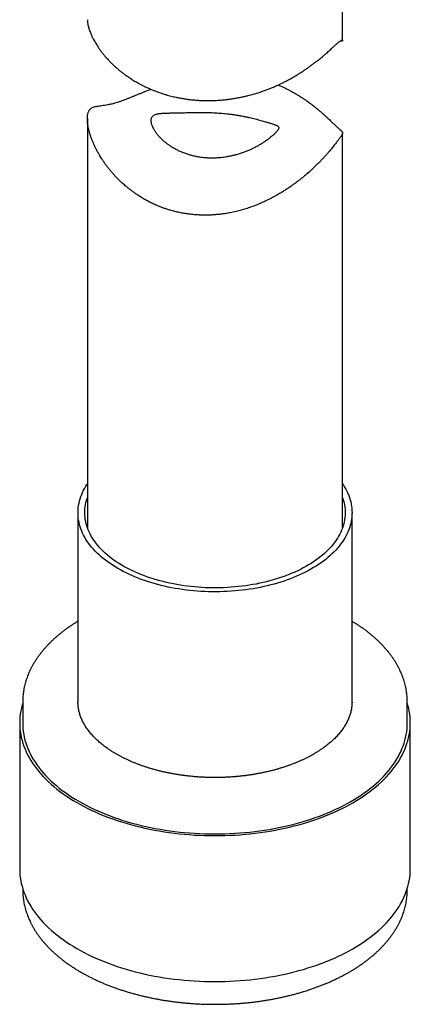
# Model space of a CAD drawing. Header units: millimetres. Extents: x 8 to 855, y 12 to 815.
# Tile 18 of 53: x 794 to 817, y 118 to 175. Entities that reach past the tile are written whole.
import ezdxf

# ---------------------------------------------------------------- set-up
doc = ezdxf.new("R2010")
doc.units = ezdxf.units.MM

msp = doc.modelspace()

# ---------------------------------------------------------------- linework, layer by layer
at = {"color": 7, "linetype": 'Continuous', "lineweight": 30}
for p, q in [((813.078, 174.22), (813.078, 186.423)), ((812.941, 174.195), (812.999, 174.188)), ((798.078, 169.611), (798.078, 145.609)), ((813.078, 145.609), (813.078, 168.786)), ((797.528, 146.479), (797.528, 135.35)), ((813.628, 135.355), (813.628, 146.479)), ((794.278, 135.355), (794.278, 134.13)), ((797.528, 135.358), (797.528, 135.355)), ((816.878, 134.13), (816.878, 135.355)), ((816.878, 135.355), (816.878, 135.352)), ((794.103, 134.13), (794.103, 125.557)), ((817.053, 125.557), (817.053, 134.13)), ((794.278, 124.404), (794.278, 124.332)), ((816.878, 124.332), (816.878, 124.404))]:
    msp.add_line(p, q, dxfattribs=at)
at = {"color": 7, "linetype": 'Continuous', "lineweight": 30, "flags": 128}
for points in [[(804.099, 141.911), (803.883, 141.936), (803.668, 141.965), (803.454, 141.997), (803.241, 142.032), (803.031, 142.071), (802.822, 142.113), (802.616, 142.158), (802.412, 142.206), (802.21, 142.258), (802.011, 142.313), (801.814, 142.371), (801.62, 142.432), (801.429, 142.497), (801.242, 142.564), (801.057, 142.634), (800.876, 142.707), (800.699, 142.783), (800.525, 142.861), (800.355, 142.943), (800.189, 143.027), (800.027, 143.114), (799.869, 143.203), (799.715, 143.294), (799.566, 143.388), (799.422, 143.485), (799.282, 143.583), (799.146, 143.684), (799.016, 143.787), (798.891, 143.892), (798.77, 143.999), (798.655, 144.108), (798.545, 144.218), (798.44, 144.331), (798.341, 144.444), (798.247, 144.56), (798.158, 144.677), (798.075, 144.795), (797.998, 144.914), (797.927, 145.035), (797.861, 145.157), (797.801, 145.279), (797.747, 145.403), (797.699, 145.527), (797.656, 145.653), (797.62, 145.778), (797.59, 145.905), (797.565, 146.031), (797.547, 146.158), (797.535, 146.286), (797.529, 146.413), (797.529, 146.541), (797.535, 146.668), (797.547, 146.795), (797.565, 146.922), (797.589, 147.049), (797.619, 147.176), (797.655, 147.301), (797.697, 147.426), (797.745, 147.551), (797.799, 147.675), (797.859, 147.797), (797.924, 147.919), (797.995, 148.04), (798.072, 148.159), (798.078, 148.167)], [(813.078, 148.167), (813.12, 148.104), (813.194, 147.984), (813.263, 147.863), (813.326, 147.74), (813.383, 147.617), (813.434, 147.493), (813.479, 147.368), (813.518, 147.243), (813.552, 147.117), (813.579, 146.99), (813.6, 146.863), (813.616, 146.736), (813.625, 146.609), (813.628, 146.481), (813.625, 146.354), (813.616, 146.226), (813.601, 146.099), (813.58, 145.972), (813.553, 145.846), (813.52, 145.72), (813.481, 145.594), (813.436, 145.469), (813.385, 145.345), (813.328, 145.222), (813.265, 145.1), (813.197, 144.979), (813.123, 144.858), (813.043, 144.74), (812.957, 144.622), (812.866, 144.506), (812.77, 144.391), (812.668, 144.278), (812.561, 144.167), (812.448, 144.057), (812.33, 143.949), (812.208, 143.843), (812.08, 143.739), (811.947, 143.637), (811.81, 143.537), (811.667, 143.44), (811.521, 143.344), (811.37, 143.251), (811.214, 143.161), (811.054, 143.073), (810.89, 142.987), (810.722, 142.905), (810.551, 142.825), (810.375, 142.747), (810.196, 142.673), (810.013, 142.601), (809.827, 142.532), (809.638, 142.466), (809.446, 142.404), (809.251, 142.344), (809.053, 142.287), (808.852, 142.234), (808.649, 142.183), (808.444, 142.136), (808.237, 142.093), (808.027, 142.052), (807.816, 142.015), (807.603, 141.981), (807.388, 141.951), (807.172, 141.924), (806.955, 141.9), (806.737, 141.88), (806.518, 141.864), (806.299, 141.851), (806.078, 141.841), (805.858, 141.835), (805.637, 141.832), (805.416, 141.833), (805.195, 141.837), (804.975, 141.845), (804.755, 141.856), (804.536, 141.871), (804.317, 141.889), (804.099, 141.911)], [(804.173, 142.138), (803.961, 142.163), (803.751, 142.191), (803.543, 142.222), (803.336, 142.257), (803.131, 142.295), (802.928, 142.336), (802.726, 142.381), (802.528, 142.429), (802.331, 142.48), (802.137, 142.535), (801.946, 142.592), (801.758, 142.653), (801.573, 142.716), (801.391, 142.783), (801.212, 142.853), (801.037, 142.925), (800.865, 143), (800.697, 143.078), (800.533, 143.159), (800.373, 143.242), (800.217, 143.328), (800.066, 143.417), (799.918, 143.508), (799.776, 143.601), (799.638, 143.696), (799.504, 143.794), (799.376, 143.894), (799.252, 143.996), (799.133, 144.1), (799.02, 144.206), (798.911, 144.313), (798.808, 144.422), (798.71, 144.533), (798.618, 144.646), (798.532, 144.76), (798.45, 144.875), (798.375, 144.991), (798.305, 145.109), (798.241, 145.228), (798.183, 145.348), (798.131, 145.469), (798.085, 145.59), (798.044, 145.712), (798.01, 145.835), (797.981, 145.958), (797.959, 146.082), (797.943, 146.206), (797.932, 146.331), (797.928, 146.455), (797.93, 146.579), (797.938, 146.704), (797.952, 146.828), (797.972, 146.952), (797.998, 147.075), (798.03, 147.198), (798.068, 147.321), (798.078, 147.349)], [(813.078, 147.349), (813.092, 147.307), (813.13, 147.185), (813.161, 147.061), (813.187, 146.938), (813.206, 146.814), (813.219, 146.69), (813.226, 146.565), (813.228, 146.441), (813.223, 146.317), (813.212, 146.192), (813.195, 146.068), (813.172, 145.945), (813.143, 145.821), (813.107, 145.699), (813.066, 145.576), (813.019, 145.455), (812.966, 145.334), (812.908, 145.215), (812.843, 145.096), (812.773, 144.978), (812.697, 144.862), (812.615, 144.747), (812.527, 144.633), (812.435, 144.521), (812.336, 144.41), (812.233, 144.301), (812.124, 144.194), (812.01, 144.088), (811.89, 143.984), (811.766, 143.883), (811.637, 143.783), (811.503, 143.686), (811.364, 143.59), (811.221, 143.497), (811.073, 143.407), (810.921, 143.319), (810.765, 143.233), (810.604, 143.15), (810.44, 143.069), (810.272, 142.992), (810.099, 142.917), (809.924, 142.845), (809.745, 142.775), (809.562, 142.709), (809.377, 142.646), (809.188, 142.586), (808.997, 142.528), (808.803, 142.474), (808.606, 142.424), (808.407, 142.376), (808.205, 142.332), (808.002, 142.29), (807.797, 142.253), (807.59, 142.218), (807.381, 142.187), (807.171, 142.16), (806.959, 142.135), (806.747, 142.115), (806.533, 142.097), (806.319, 142.084), (806.104, 142.073), (805.889, 142.066), (805.674, 142.063), (805.458, 142.063), (805.243, 142.067), (805.027, 142.074), (804.813, 142.085), (804.599, 142.099), (804.385, 142.117), (804.173, 142.138)], [(794.278, 135.283), (794.247, 135.176), (794.203, 135.005), (794.168, 134.833), (794.14, 134.66), (794.12, 134.487), (794.107, 134.314), (794.103, 134.14), (794.106, 133.967), (794.118, 133.793), (794.137, 133.62), (794.164, 133.448), (794.199, 133.275), (794.242, 133.104), (794.292, 132.933), (794.35, 132.763), (794.416, 132.593), (794.49, 132.425), (794.571, 132.258), (794.659, 132.093), (794.755, 131.928), (794.859, 131.766), (794.97, 131.604), (795.088, 131.445), (795.214, 131.287), (795.346, 131.132), (795.485, 130.978), (795.632, 130.827), (795.785, 130.678), (795.945, 130.531), (796.112, 130.386), (796.285, 130.245), (796.464, 130.106), (796.65, 129.969), (796.841, 129.836), (797.039, 129.705), (797.243, 129.578), (797.452, 129.453), (797.667, 129.332), (797.887, 129.214), (798.113, 129.1), (798.343, 128.988), (798.579, 128.881), (798.819, 128.777), (799.065, 128.677), (799.314, 128.58), (799.568, 128.487), (799.826, 128.398), (800.088, 128.313), (800.353, 128.233), (800.623, 128.156), (800.895, 128.083), (801.171, 128.014), (801.45, 127.95), (801.732, 127.889), (802.016, 127.833), (802.303, 127.782), (802.592, 127.734), (802.883, 127.691), (803.176, 127.653), (803.47, 127.619)], [(803.47, 127.619), (803.766, 127.589), (804.063, 127.564), (804.362, 127.543), (804.661, 127.527), (804.961, 127.516), (805.261, 127.509), (805.561, 127.506), (805.861, 127.508), (806.162, 127.515), (806.461, 127.526), (806.761, 127.541), (807.059, 127.561), (807.356, 127.586), (807.653, 127.615), (807.947, 127.649), (808.24, 127.687), (808.532, 127.729), (808.821, 127.776), (809.108, 127.827), (809.392, 127.883), (809.674, 127.943), (809.954, 128.007), (810.23, 128.075), (810.503, 128.147), (810.772, 128.224), (811.039, 128.304), (811.301, 128.389), (811.559, 128.477), (811.814, 128.57), (812.064, 128.666), (812.309, 128.766), (812.55, 128.869), (812.786, 128.976), (813.018, 129.087), (813.244, 129.201), (813.465, 129.319), (813.68, 129.439), (813.89, 129.563), (814.094, 129.691), (814.293, 129.821), (814.485, 129.954), (814.671, 130.09), (814.851, 130.229), (815.025, 130.37), (815.192, 130.514), (815.353, 130.661), (815.507, 130.81), (815.654, 130.961), (815.795, 131.114), (815.928, 131.27), (816.054, 131.427), (816.173, 131.586), (816.285, 131.747), (816.389, 131.91), (816.486, 132.074), (816.576, 132.24), (816.658, 132.407), (816.732, 132.575), (816.799, 132.744), (816.858, 132.914), (816.909, 133.085), (816.953, 133.256), (816.988, 133.428), (817.016, 133.601), (817.036, 133.774), (817.049, 133.947), (817.053, 134.121), (817.049, 134.294), (817.038, 134.467), (817.019, 134.641), (816.992, 134.813), (816.957, 134.985), (816.914, 135.157), (816.878, 135.283)], [(794.278, 134.13), (794.281, 133.969), (794.293, 133.799), (794.311, 133.628), (794.338, 133.458), (794.372, 133.288), (794.414, 133.119), (794.464, 132.951), (794.521, 132.784), (794.586, 132.617), (794.659, 132.451), (794.739, 132.287), (794.826, 132.124), (794.921, 131.962), (795.023, 131.802), (795.132, 131.643), (795.248, 131.486), (795.372, 131.331), (795.502, 131.177), (795.639, 131.026), (795.784, 130.877), (795.934, 130.73), (796.092, 130.586), (796.256, 130.443), (796.426, 130.304), (796.603, 130.167), (796.786, 130.033), (796.975, 129.901), (797.169, 129.773), (797.37, 129.647), (797.576, 129.525), (797.787, 129.405), (798.004, 129.289), (798.227, 129.176), (798.454, 129.067), (798.686, 128.961), (798.923, 128.859), (799.164, 128.76), (799.41, 128.665), (799.66, 128.573), (799.914, 128.486), (800.171, 128.402), (800.433, 128.322), (800.698, 128.247), (800.967, 128.175), (801.238, 128.107), (801.513, 128.044), (801.79, 127.984), (802.07, 127.929), (802.353, 127.878), (802.637, 127.832), (802.924, 127.79), (803.212, 127.752), (803.502, 127.718)], [(803.502, 127.718), (803.794, 127.689), (804.087, 127.664), (804.38, 127.644), (804.675, 127.628), (804.97, 127.617), (805.266, 127.61), (805.561, 127.607), (805.857, 127.609), (806.153, 127.616), (806.448, 127.626), (806.743, 127.642), (807.036, 127.662), (807.329, 127.686), (807.621, 127.715), (807.911, 127.748), (808.2, 127.785), (808.487, 127.827), (808.771, 127.873), (809.054, 127.923), (809.334, 127.978), (809.612, 128.037), (809.887, 128.1), (810.159, 128.167), (810.428, 128.238), (810.693, 128.314), (810.955, 128.393), (811.214, 128.476), (811.468, 128.563), (811.718, 128.654), (811.965, 128.749), (812.206, 128.847), (812.444, 128.949), (812.676, 129.055), (812.904, 129.164), (813.127, 129.276), (813.344, 129.392), (813.556, 129.511), (813.763, 129.633), (813.964, 129.758), (814.16, 129.887), (814.349, 130.018), (814.533, 130.152), (814.71, 130.288), (814.881, 130.428), (815.046, 130.57), (815.204, 130.714), (815.356, 130.86), (815.501, 131.009), (815.639, 131.16), (815.77, 131.313), (815.894, 131.468), (816.011, 131.625), (816.121, 131.784), (816.224, 131.944), (816.32, 132.106), (816.408, 132.269), (816.489, 132.433), (816.562, 132.598), (816.628, 132.765), (816.686, 132.932), (816.736, 133.101), (816.779, 133.27), (816.814, 133.439), (816.842, 133.609), (816.862, 133.779), (816.874, 133.95), (816.878, 134.121), (816.878, 134.13)], [(794.103, 125.557), (794.106, 125.393), (794.118, 125.22), (794.137, 125.047), (794.164, 124.874), (794.199, 124.702), (794.242, 124.53), (794.292, 124.359), (794.35, 124.189), (794.416, 124.02), (794.49, 123.852), (794.571, 123.685), (794.659, 123.519), (794.755, 123.355), (794.859, 123.192), (794.97, 123.031), (795.088, 122.871), (795.214, 122.714), (795.346, 122.558), (795.485, 122.404), (795.632, 122.253), (795.785, 122.104), (795.945, 121.957), (796.112, 121.813), (796.285, 121.671), (796.464, 121.532), (796.65, 121.395), (796.841, 121.262), (797.039, 121.131), (797.243, 121.004), (797.452, 120.88), (797.667, 120.758), (797.887, 120.64), (798.113, 120.526), (798.343, 120.415), (798.579, 120.307), (798.819, 120.203), (799.065, 120.103), (799.314, 120.006), (799.568, 119.914), (799.826, 119.825), (800.088, 119.74), (800.353, 119.659), (800.623, 119.582), (800.895, 119.509), (801.171, 119.44), (801.45, 119.376), (801.732, 119.316), (802.016, 119.26), (802.303, 119.208), (802.592, 119.161), (802.883, 119.118), (803.176, 119.079), (803.47, 119.045)], [(803.47, 119.045), (803.766, 119.015), (804.063, 118.99), (804.362, 118.97), (804.661, 118.954), (804.961, 118.942), (805.261, 118.935), (805.561, 118.932), (805.861, 118.934), (806.162, 118.941), (806.461, 118.952), (806.761, 118.968), (807.059, 118.988), (807.356, 119.012), (807.653, 119.042), (807.947, 119.075), (808.24, 119.113), (808.532, 119.156), (808.821, 119.202), (809.108, 119.254), (809.392, 119.309), (809.674, 119.369), (809.954, 119.433), (810.23, 119.501), (810.503, 119.574), (810.772, 119.65), (811.039, 119.731), (811.301, 119.815), (811.559, 119.904), (811.814, 119.996), (812.064, 120.092), (812.309, 120.192), (812.55, 120.295), (812.786, 120.403), (813.018, 120.513), (813.244, 120.627), (813.465, 120.745), (813.68, 120.866), (813.89, 120.99), (814.094, 121.117), (814.293, 121.247), (814.485, 121.38), (814.671, 121.516), (814.851, 121.655), (815.025, 121.797), (815.192, 121.941), (815.353, 122.087), (815.507, 122.236), (815.654, 122.387), (815.795, 122.541), (815.928, 122.696), (816.054, 122.854), (816.173, 123.013), (816.285, 123.174), (816.389, 123.336), (816.486, 123.5), (816.576, 123.666), (816.658, 123.833), (816.732, 124.001), (816.799, 124.17), (816.858, 124.34), (816.909, 124.511), (816.953, 124.682), (816.988, 124.855), (817.016, 125.027), (817.036, 125.2), (817.049, 125.374), (817.053, 125.547), (817.053, 125.557)]]:
    msp.add_lwpolyline(points, dxfattribs=at)
at = {"color": 7, "linetype": 'Continuous', "lineweight": 30}
for points, knots in [([(798.078, 175.443), (798.078, 175.441), (798.077, 175.414), (798.081, 175.355), (798.09, 175.267), (798.105, 175.174), (798.127, 175.074), (798.155, 174.969), (798.189, 174.859), (798.23, 174.744), (798.277, 174.625), (798.336, 174.491), (798.402, 174.354), (798.476, 174.216), (798.548, 174.089), (798.626, 173.962), (798.709, 173.832), (798.799, 173.702), (798.895, 173.571), (798.997, 173.44), (799.117, 173.295), (799.255, 173.137), (799.402, 172.981), (799.542, 172.842), (799.673, 172.718), (799.809, 172.596), (799.951, 172.476), (800.098, 172.358), (800.25, 172.242), (800.407, 172.129), (800.588, 172.006), (800.797, 171.873), (801.018, 171.744), (801.23, 171.629), (801.425, 171.53), (801.626, 171.436), (801.832, 171.346), (802.042, 171.261), (802.258, 171.181), (802.477, 171.107), (802.726, 171.03), (802.999, 170.956), (803.271, 170.892), (803.516, 170.843), (803.739, 170.804), (803.965, 170.77), (804.193, 170.743), (804.424, 170.72), (804.657, 170.704), (804.891, 170.694), (805.154, 170.689), (805.437, 170.693), (805.718, 170.705), (805.967, 170.723), (806.192, 170.745), (806.417, 170.772), (806.642, 170.805), (806.866, 170.843), (807.091, 170.886), (807.314, 170.934), (807.561, 170.994), (807.829, 171.067), (808.094, 171.147), (808.331, 171.225), (808.543, 171.301), (808.752, 171.38), (808.959, 171.464), (809.163, 171.552), (809.365, 171.644), (809.564, 171.74), (809.782, 171.85), (810.016, 171.976), (810.245, 172.107), (810.447, 172.228), (810.625, 172.34), (810.799, 172.454), (810.969, 172.569), (811.134, 172.685), (811.294, 172.803), (811.449, 172.92), (811.615, 173.05), (811.768, 173.173), (811.907, 173.289), (812.021, 173.386), (812.129, 173.48), (812.232, 173.571), (812.33, 173.659), (812.422, 173.743), (812.508, 173.821), (812.587, 173.894), (812.659, 173.96), (812.724, 174.019), (812.784, 174.072), (812.838, 174.117), (812.886, 174.156), (812.928, 174.187), (812.964, 174.21), (813.003, 174.23), (813.034, 174.239), (813.058, 174.239), (813.072, 174.234), (813.078, 174.225), (813.078, 174.214), (813.071, 174.203), (813.056, 174.193), (813.034, 174.188), (813.014, 174.186), (813, 174.188), (812.999, 174.189)], [0, 0, 0, 0, 0.000701, 0.009407, 0.017825, 0.026242, 0.034718, 0.043194, 0.05178, 0.060366, 0.069001, 0.077636, 0.088799, 0.097248, 0.105697, 0.114181, 0.122665, 0.131249, 0.139834, 0.148449, 0.157065, 0.168647, 0.180018, 0.188608, 0.197198, 0.205817, 0.214435, 0.22314, 0.231846, 0.24058, 0.249315, 0.261047, 0.273447, 0.282832, 0.292217, 0.301641, 0.311065, 0.32061, 0.330156, 0.339745, 0.349333, 0.362239, 0.374242, 0.383327, 0.392412, 0.401535, 0.410657, 0.419896, 0.429135, 0.438414, 0.447693, 0.460179, 0.471914, 0.480789, 0.489665, 0.498575, 0.507485, 0.516499, 0.525513, 0.534562, 0.543611, 0.555777, 0.567763, 0.576826, 0.585889, 0.594986, 0.604082, 0.613281, 0.622481, 0.631715, 0.640948, 0.653362, 0.665756, 0.675141, 0.684527, 0.693953, 0.703379, 0.71294, 0.722501, 0.732113, 0.741725, 0.754685, 0.763184, 0.771683, 0.780232, 0.788781, 0.797443, 0.806106, 0.814834, 0.823563, 0.832073, 0.840583, 0.849163, 0.857744, 0.86647, 0.875196, 0.883992, 0.89279, 0.907743, 0.919048, 0.930355, 0.9417, 0.953045, 0.964477, 0.975909, 0.987376, 0.998843, 1, 1, 1, 1]), ([(809.291, 171.611), (809.372, 171.576), (809.52, 171.512), (809.727, 171.413), (809.916, 171.318), (810.101, 171.218), (810.282, 171.115), (810.46, 171.009), (810.635, 170.899), (810.804, 170.787), (810.988, 170.661), (811.167, 170.531), (811.339, 170.4), (811.49, 170.281), (811.635, 170.162), (811.774, 170.044), (811.908, 169.927), (812.036, 169.812), (812.157, 169.701), (812.265, 169.6), (812.36, 169.509), (812.444, 169.429), (812.522, 169.353), (812.596, 169.283), (812.664, 169.218), (812.727, 169.159), (812.784, 169.107), (812.844, 169.053), (812.898, 169.005), (812.945, 168.963), (812.981, 168.93), (813.011, 168.901), (813.036, 168.875), (813.055, 168.852), (813.073, 168.822), (813.081, 168.79), (813.074, 168.755), (813.063, 168.726), (813.048, 168.698), (813.029, 168.665), (813.004, 168.627), (812.973, 168.582), (812.936, 168.531), (812.893, 168.47), (812.843, 168.403), (812.788, 168.328), (812.727, 168.247), (812.659, 168.159), (812.585, 168.064), (812.504, 167.962), (812.416, 167.854), (812.321, 167.742), (812.216, 167.62), (812.101, 167.489), (811.974, 167.349), (811.839, 167.206), (811.697, 167.059), (811.549, 166.91), (811.392, 166.76), (811.23, 166.608), (811.047, 166.444), (810.859, 166.283), (810.668, 166.126), (810.491, 165.986), (810.309, 165.848), (810.121, 165.711), (809.928, 165.577), (809.729, 165.446), (809.526, 165.317), (809.295, 165.179), (809.037, 165.034), (808.751, 164.885), (808.461, 164.745), (808.163, 164.615), (807.858, 164.494), (807.544, 164.383), (807.224, 164.282), (806.898, 164.194), (806.576, 164.121), (806.286, 164.067), (806.027, 164.028), (805.793, 164), (805.557, 163.979), (805.32, 163.965), (805.081, 163.958), (804.842, 163.959), (804.602, 163.968), (804.335, 163.986), (804.056, 164.016), (803.767, 164.06), (803.494, 164.111), (803.224, 164.173), (802.978, 164.24), (802.757, 164.308), (802.559, 164.376), (802.364, 164.449), (802.149, 164.536), (801.919, 164.64), (801.676, 164.76), (801.44, 164.888), (801.211, 165.024), (801.006, 165.156), (800.824, 165.282), (800.663, 165.4), (800.506, 165.522), (800.336, 165.662), (800.15, 165.824), (799.968, 165.996), (799.805, 166.159), (799.664, 166.31), (799.527, 166.464), (799.396, 166.621), (799.27, 166.78), (799.148, 166.942), (799.033, 167.106), (798.911, 167.29), (798.794, 167.481), (798.681, 167.678), (798.584, 167.861), (798.495, 168.045), (798.413, 168.228), (798.34, 168.409), (798.275, 168.589), (798.218, 168.765), (798.175, 168.922), (798.143, 169.06), (798.119, 169.181), (798.1, 169.298), (798.087, 169.411), (798.079, 169.519), (798.077, 169.622), (798.08, 169.72), (798.089, 169.81), (798.103, 169.892), (798.122, 169.967), (798.146, 170.035), (798.175, 170.095), (798.208, 170.148), (798.246, 170.193), (798.289, 170.231), (798.347, 170.271), (798.427, 170.309), (798.532, 170.34), (798.651, 170.363), (798.783, 170.382), (798.929, 170.401), (799.091, 170.423), (799.24, 170.447), (799.368, 170.472), (799.473, 170.495), (799.588, 170.522), (799.713, 170.556), (799.844, 170.595), (799.982, 170.64), (800.128, 170.691), (800.28, 170.748), (800.438, 170.809), (800.6, 170.874), (800.765, 170.941), (800.933, 171.009), (801.104, 171.08), (801.281, 171.152), (801.462, 171.226), (801.636, 171.295), (801.75, 171.34), (801.802, 171.36)], [0, 0, 0, 0, 0.0069812, 0.0126393, 0.0182973, 0.0239764, 0.0296554, 0.0353991, 0.0411427, 0.0469088, 0.0526748, 0.0604278, 0.0663265, 0.0722251, 0.0781543, 0.0840835, 0.0900847, 0.0960858, 0.1021321, 0.1081783, 0.1131848, 0.1181912, 0.1232342, 0.128277, 0.1334009, 0.1385248, 0.1436897, 0.1488547, 0.1564098, 0.1621286, 0.1678476, 0.1735904, 0.1793333, 0.1851306, 0.1909279, 0.2025486, 0.2103431, 0.2156224, 0.2209014, 0.2261998, 0.2314979, 0.2368546, 0.242211, 0.247614, 0.253017, 0.2583118, 0.2636066, 0.2689504, 0.2742943, 0.2797345, 0.2851748, 0.2906602, 0.2961456, 0.3022983, 0.3084511, 0.3146523, 0.3208536, 0.3271409, 0.3334284, 0.3397527, 0.3460771, 0.3540399, 0.3600655, 0.3660911, 0.3721409, 0.3781908, 0.3843128, 0.3904349, 0.3965806, 0.4027263, 0.4109909, 0.4190098, 0.4270566, 0.4351177, 0.4432869, 0.4514719, 0.4597705, 0.468087, 0.4764398, 0.4840938, 0.4898948, 0.4956957, 0.5015244, 0.507353, 0.5132695, 0.519186, 0.5251334, 0.5310808, 0.5390988, 0.5460311, 0.5529633, 0.5599453, 0.5669274, 0.572234, 0.5775407, 0.5828685, 0.5881963, 0.5953618, 0.6023102, 0.6092587, 0.61625, 0.6232413, 0.6285428, 0.6338444, 0.6391631, 0.6444818, 0.6516238, 0.6592257, 0.6649702, 0.6707148, 0.6764789, 0.6822431, 0.6880676, 0.6938921, 0.6997374, 0.7055826, 0.7134367, 0.7198964, 0.7263559, 0.7328501, 0.7393441, 0.7459186, 0.7524929, 0.7591171, 0.7657409, 0.7706807, 0.7756203, 0.780589, 0.7855577, 0.7905929, 0.795628, 0.8007018, 0.8057755, 0.8107203, 0.8156652, 0.8206504, 0.8256357, 0.8307011, 0.8357667, 0.8408664, 0.8459664, 0.8551001, 0.8642723, 0.8734604, 0.8827406, 0.8920345, 0.901429, 0.9108465, 0.9155802, 0.9203189, 0.9256272, 0.9309352, 0.9362858, 0.9416363, 0.9470829, 0.9525297, 0.9580247, 0.9635199, 0.9688198, 0.9741198, 0.9794523, 0.9847848, 0.990175, 0.9955652, 1, 1, 1, 1]), ([(806.267, 169.918), (806.203, 169.925), (806.074, 169.938), (805.88, 169.954), (805.684, 169.967), (805.486, 169.978), (805.287, 169.985), (805.091, 169.99), (804.898, 169.992), (804.709, 169.993), (804.522, 169.992), (804.337, 169.99), (804.155, 169.988), (803.952, 169.984), (803.732, 169.979), (803.498, 169.974), (803.277, 169.97), (803.095, 169.966), (802.947, 169.963), (802.829, 169.96), (802.716, 169.956), (802.61, 169.952), (802.509, 169.946), (802.414, 169.939), (802.325, 169.93), (802.248, 169.919), (802.17, 169.903), (802.093, 169.882), (802.017, 169.851), (801.953, 169.811), (801.906, 169.766), (801.868, 169.71), (801.84, 169.642), (801.826, 169.55), (801.829, 169.444), (801.852, 169.326), (801.894, 169.199), (801.955, 169.064), (802.035, 168.923), (802.135, 168.776), (802.254, 168.626), (802.393, 168.476), (802.55, 168.326), (802.709, 168.195), (802.862, 168.081), (803.006, 167.984), (803.164, 167.888), (803.338, 167.793), (803.508, 167.711), (803.662, 167.645), (803.821, 167.583), (804.009, 167.519), (804.228, 167.457), (804.453, 167.404), (804.66, 167.367), (804.841, 167.343), (805.02, 167.325), (805.224, 167.312), (805.456, 167.309), (805.689, 167.317), (805.898, 167.333), (806.079, 167.354), (806.257, 167.38), (806.456, 167.417), (806.679, 167.467), (806.899, 167.527), (807.092, 167.587), (807.256, 167.645), (807.418, 167.706), (807.597, 167.781), (807.793, 167.871), (807.981, 167.966), (808.141, 168.054), (808.285, 168.139), (808.413, 168.219), (808.543, 168.305), (808.67, 168.395), (808.791, 168.488), (808.893, 168.571), (808.977, 168.644), (809.047, 168.708), (809.111, 168.771), (809.167, 168.83), (809.215, 168.885), (809.255, 168.935), (809.285, 168.978), (809.31, 169.022), (809.326, 169.065), (809.33, 169.106), (809.318, 169.142), (809.295, 169.171), (809.265, 169.195), (809.232, 169.215), (809.193, 169.235), (809.147, 169.255), (809.094, 169.276), (809.034, 169.298), (808.966, 169.32), (808.89, 169.345), (808.804, 169.371), (808.709, 169.4), (808.602, 169.431), (808.482, 169.466), (808.346, 169.505), (808.21, 169.542), (808.073, 169.578), (807.936, 169.614), (807.781, 169.652), (807.611, 169.692), (807.426, 169.733), (807.247, 169.77), (807.067, 169.803), (806.888, 169.835), (806.685, 169.866), (806.478, 169.894), (806.337, 169.91), (806.267, 169.918)], [0, 0, 0, 0, 0.007993, 0.015992, 0.023985, 0.032148, 0.040318, 0.048481, 0.056477, 0.06448, 0.072476, 0.080652, 0.088835, 0.097011, 0.108814, 0.120617, 0.132643, 0.144671, 0.152369, 0.160104, 0.16784, 0.175687, 0.183534, 0.19149, 0.199447, 0.207436, 0.214048, 0.224048, 0.234048, 0.24419, 0.254331, 0.261166, 0.272119, 0.283071, 0.294262, 0.305453, 0.316403, 0.327353, 0.338525, 0.349698, 0.361065, 0.372433, 0.384005, 0.395577, 0.403898, 0.412224, 0.420544, 0.430072, 0.4396, 0.446018, 0.452404, 0.46209, 0.471775, 0.481624, 0.491473, 0.498116, 0.504361, 0.513829, 0.523296, 0.532919, 0.542541, 0.549027, 0.55526, 0.564704, 0.574148, 0.583737, 0.593327, 0.599787, 0.606166, 0.615839, 0.625511, 0.635347, 0.645183, 0.651818, 0.660176, 0.668542, 0.676899, 0.686522, 0.696145, 0.70265, 0.710185, 0.717726, 0.725262, 0.73297, 0.740685, 0.748394, 0.755502, 0.766286, 0.77707, 0.78802, 0.79897, 0.806339, 0.813691, 0.821068, 0.828446, 0.835917, 0.843389, 0.850963, 0.858537, 0.866149, 0.874278, 0.882413, 0.890541, 0.899855, 0.909169, 0.915447, 0.923585, 0.93173, 0.939868, 0.94921, 0.958553, 0.964854, 0.973592, 0.982331, 0.991165, 1, 1, 1, 1]), ([(797.528, 140.1), (797.515, 140.093), (797.443, 140.05), (797.315, 139.97), (797.146, 139.86), (796.981, 139.748), (796.82, 139.633), (796.663, 139.516), (796.511, 139.397), (796.363, 139.276), (796.219, 139.153), (796.08, 139.028), (795.946, 138.901), (795.817, 138.772), (795.692, 138.642), (795.573, 138.509), (795.458, 138.375), (795.348, 138.239), (795.244, 138.102), (795.144, 137.964), (795.05, 137.824), (794.961, 137.683), (794.877, 137.541), (794.799, 137.397), (794.726, 137.253), (794.659, 137.108), (794.597, 136.962), (794.54, 136.815), (794.489, 136.668), (794.444, 136.52), (794.404, 136.371), (794.369, 136.222), (794.34, 136.073), (794.317, 135.924), (794.298, 135.774), (794.286, 135.624), (794.279, 135.485), (794.279, 135.396), (794.278, 135.357)], [0, 0, 0, 0, 0.00641, 0.035469, 0.06453, 0.093591, 0.12265, 0.151704, 0.180753, 0.209792, 0.238819, 0.267831, 0.296824, 0.325794, 0.354738, 0.38365, 0.412528, 0.441364, 0.470157, 0.4989, 0.52759, 0.556222, 0.584792, 0.613299, 0.641738, 0.670109, 0.69841, 0.726642, 0.754805, 0.782902, 0.810935, 0.83891, 0.86683, 0.894703, 0.922536, 0.950335, 0.978109, 1, 1, 1, 1]), ([(816.877, 135.351), (816.878, 135.367), (816.878, 135.433), (816.874, 135.549), (816.864, 135.699), (816.849, 135.848), (816.828, 135.997), (816.802, 136.146), (816.771, 136.295), (816.734, 136.443), (816.691, 136.59), (816.643, 136.737), (816.59, 136.883), (816.531, 137.029), (816.467, 137.174), (816.398, 137.318), (816.323, 137.461), (816.243, 137.603), (816.157, 137.744), (816.066, 137.884), (815.97, 138.022), (815.869, 138.16), (815.763, 138.296), (815.652, 138.43), (815.536, 138.563), (815.414, 138.694), (815.288, 138.824), (815.157, 138.951), (815.021, 139.077), (814.881, 139.201), (814.736, 139.324), (814.587, 139.444), (814.433, 139.561), (814.275, 139.677), (814.113, 139.791), (813.946, 139.902), (813.785, 140.005), (813.677, 140.071), (813.628, 140.1)], [0, 0, 0, 0, 0.00897, 0.036694, 0.064417, 0.09215, 0.1199, 0.147677, 0.175488, 0.20334, 0.231241, 0.259197, 0.287211, 0.315287, 0.343429, 0.371639, 0.399916, 0.428261, 0.456673, 0.48515, 0.513688, 0.542286, 0.570939, 0.599644, 0.628395, 0.657189, 0.686021, 0.714888, 0.743783, 0.772705, 0.801648, 0.830609, 0.859585, 0.888572, 0.917568, 0.94657, 0.975576, 1, 1, 1, 1]), ([(804.061, 131.001), (804.025, 131.005), (803.921, 131.016), (803.748, 131.037), (803.544, 131.066), (803.342, 131.097), (803.141, 131.131), (802.942, 131.168), (802.745, 131.208), (802.549, 131.251), (802.356, 131.297), (802.165, 131.345), (801.977, 131.397), (801.791, 131.45), (801.607, 131.507), (801.427, 131.566), (801.249, 131.628), (801.074, 131.692), (800.903, 131.758), (800.735, 131.827), (800.57, 131.899), (800.408, 131.972), (800.25, 132.048), (800.096, 132.126), (799.946, 132.206), (799.799, 132.288), (799.657, 132.371), (799.519, 132.457), (799.384, 132.545), (799.254, 132.634), (799.129, 132.725), (799.007, 132.817), (798.89, 132.911), (798.778, 133.006), (798.67, 133.103), (798.567, 133.2), (798.469, 133.299), (798.375, 133.4), (798.286, 133.501), (798.201, 133.603), (798.122, 133.706), (798.047, 133.81), (797.978, 133.915), (797.913, 134.021), (797.853, 134.127), (797.798, 134.234), (797.748, 134.342), (797.702, 134.451), (797.662, 134.56), (797.627, 134.67), (797.598, 134.781), (797.573, 134.892), (797.553, 135.004), (797.539, 135.116), (797.531, 135.229), (797.527, 135.309), (797.528, 135.353), (797.528, 135.358)], [0, 0, 0, 0, 0.0096933, 0.028209, 0.0467214, 0.0652298, 0.0837338, 0.1022329, 0.1207267, 0.1392148, 0.1576969, 0.1761726, 0.1946415, 0.2131033, 0.2315577, 0.2500043, 0.2684431, 0.2868736, 0.3052958, 0.3237097, 0.3421151, 0.3605121, 0.3789009, 0.3972817, 0.415655, 0.4340213, 0.4523814, 0.4707361, 0.4890867, 0.5074346, 0.5257814, 0.5441287, 0.5624786, 0.5808339, 0.5991978, 0.6175739, 0.6359665, 0.6543804, 0.672821, 0.6912943, 0.7098072, 0.7283668, 0.7469813, 0.7656591, 0.7844089, 0.8032398, 0.8221606, 0.8411793, 0.8603032, 0.8795372, 0.898884, 0.9183427, 0.937908, 0.9575698, 0.9773129, 0.9971168, 1, 1, 1, 1]), ([(813.627, 135.354), (813.628, 135.346), (813.628, 135.299), (813.624, 135.214), (813.615, 135.101), (813.6, 134.988), (813.58, 134.875), (813.554, 134.763), (813.523, 134.651), (813.486, 134.54), (813.445, 134.429), (813.398, 134.32), (813.347, 134.211), (813.29, 134.102), (813.228, 133.995), (813.161, 133.889), (813.09, 133.783), (813.013, 133.679), (812.932, 133.575), (812.846, 133.472), (812.755, 133.371), (812.659, 133.271), (812.559, 133.172), (812.454, 133.074), (812.345, 132.978), (812.231, 132.882), (812.113, 132.789), (811.99, 132.697), (811.863, 132.606), (811.731, 132.518), (811.595, 132.431), (811.456, 132.345), (811.312, 132.262), (811.164, 132.181), (811.013, 132.102), (810.857, 132.024), (810.698, 131.949), (810.536, 131.876), (810.37, 131.806), (810.201, 131.738), (810.028, 131.672), (809.852, 131.608), (809.674, 131.548), (809.493, 131.489), (809.308, 131.434), (809.122, 131.381), (808.932, 131.33), (808.741, 131.283), (808.547, 131.238), (808.351, 131.196), (808.153, 131.157), (807.954, 131.121), (807.752, 131.087), (807.55, 131.057), (807.345, 131.029), (807.14, 131.005), (806.934, 130.984), (806.726, 130.965), (806.518, 130.95), (806.309, 130.938), (806.099, 130.928), (805.89, 130.922), (805.68, 130.919), (805.469, 130.919), (805.259, 130.922), (805.05, 130.929), (804.84, 130.938), (804.631, 130.95), (804.423, 130.966), (804.233, 130.983), (804.113, 130.995), (804.061, 131.001)], [0, 0, 0, 0, 0.0036982, 0.019344, 0.0349836, 0.0505937, 0.0661551, 0.0816519, 0.0970719, 0.1124076, 0.1276551, 0.142814, 0.1578868, 0.1728778, 0.1877929, 0.2026387, 0.2174222, 0.2321506, 0.2468308, 0.2614695, 0.2760727, 0.2906462, 0.3051951, 0.319724, 0.334237, 0.3487378, 0.3632295, 0.3777149, 0.3921963, 0.4066758, 0.421155, 0.4356349, 0.4501168, 0.4646019, 0.4790909, 0.4935845, 0.5080833, 0.5225876, 0.5370978, 0.551614, 0.5661363, 0.5806647, 0.5951993, 0.6097399, 0.6242864, 0.6388386, 0.6533963, 0.6679593, 0.6825274, 0.6971002, 0.7116776, 0.7262592, 0.7408446, 0.7554337, 0.7700261, 0.7846215, 0.7992195, 0.8138198, 0.8284222, 0.8430262, 0.8576315, 0.8722378, 0.8868448, 0.9014522, 0.9160595, 0.9306664, 0.9452726, 0.9598776, 0.9744812, 0.989083, 1, 1, 1, 1]), ([(794.278, 124.331), (794.278, 124.317), (794.278, 124.252), (794.282, 124.138), (794.291, 123.988), (794.307, 123.839), (794.327, 123.69), (794.354, 123.541), (794.385, 123.393), (794.422, 123.245), (794.465, 123.097), (794.513, 122.95), (794.566, 122.804), (794.625, 122.658), (794.689, 122.513), (794.758, 122.369), (794.833, 122.226), (794.913, 122.084), (794.999, 121.943), (795.089, 121.803), (795.185, 121.665), (795.286, 121.528), (795.393, 121.392), (795.504, 121.257), (795.62, 121.124), (795.742, 120.993), (795.868, 120.864), (795.999, 120.736), (796.134, 120.61), (796.275, 120.486), (796.42, 120.364), (796.569, 120.244), (796.723, 120.126), (796.881, 120.01), (797.043, 119.896), (797.21, 119.785), (797.38, 119.676), (797.555, 119.57), (797.733, 119.465), (797.915, 119.364), (798.101, 119.264), (798.291, 119.168), (798.484, 119.074), (798.68, 118.982), (798.879, 118.893), (799.082, 118.807), (799.288, 118.724), (799.497, 118.643), (799.709, 118.565), (799.923, 118.49), (800.14, 118.418), (800.36, 118.349), (800.582, 118.282), (800.807, 118.219), (801.034, 118.158), (801.263, 118.101), (801.494, 118.046), (801.727, 117.995), (801.962, 117.946), (802.198, 117.901), (802.436, 117.859), (802.676, 117.82), (802.917, 117.784), (803.159, 117.751), (803.402, 117.721), (803.647, 117.695), (803.892, 117.671), (804.138, 117.651), (804.385, 117.634), (804.632, 117.62), (804.88, 117.609), (805.128, 117.602), (805.376, 117.598), (805.625, 117.597), (805.873, 117.599), (806.122, 117.604), (806.369, 117.613), (806.617, 117.625), (806.864, 117.64), (807.111, 117.658), (807.357, 117.68), (807.601, 117.704), (807.845, 117.732), (808.088, 117.763), (808.33, 117.797), (808.571, 117.834), (808.81, 117.874), (809.047, 117.918), (809.283, 117.964), (809.517, 118.014), (809.749, 118.067), (809.98, 118.122), (810.208, 118.181), (810.434, 118.242), (810.657, 118.307), (810.879, 118.374), (811.098, 118.445), (811.314, 118.518), (811.527, 118.594), (811.738, 118.673), (811.946, 118.755), (812.15, 118.839), (812.352, 118.926), (812.55, 119.016), (812.745, 119.109), (812.937, 119.204), (813.125, 119.302), (813.31, 119.402), (813.491, 119.505), (813.668, 119.61), (813.841, 119.717), (814.01, 119.827), (814.175, 119.94), (814.336, 120.054), (814.493, 120.171), (814.645, 120.29), (814.793, 120.411), (814.937, 120.534), (815.075, 120.659), (815.21, 120.786), (815.339, 120.915), (815.464, 121.046), (815.583, 121.178), (815.698, 121.312), (815.808, 121.448), (815.912, 121.585), (816.012, 121.723), (816.106, 121.863), (816.195, 122.004), (816.278, 122.147), (816.357, 122.29), (816.43, 122.434), (816.497, 122.58), (816.559, 122.726), (816.616, 122.872), (816.667, 123.02), (816.712, 123.168), (816.752, 123.316), (816.787, 123.465), (816.816, 123.614), (816.839, 123.763), (816.857, 123.913), (816.87, 124.063), (816.877, 124.203), (816.877, 124.293), (816.877, 124.333)], [0, 0, 0, 0, 0.0019699, 0.0087669, 0.015564, 0.0223634, 0.029167, 0.0359772, 0.0427957, 0.0496245, 0.0564652, 0.0633191, 0.0701874, 0.0770711, 0.0839709, 0.0908871, 0.09782, 0.1047695, 0.1117354, 0.1187171, 0.1257141, 0.1327255, 0.1397506, 0.1467881, 0.1538373, 0.1608968, 0.1679658, 0.1750431, 0.1821276, 0.1892184, 0.1963145, 0.2034151, 0.2105192, 0.2176261, 0.2247352, 0.2318458, 0.2389574, 0.2460695, 0.2531816, 0.2602933, 0.2674043, 0.2745144, 0.2816233, 0.2887308, 0.2958369, 0.3029414, 0.3100443, 0.3171454, 0.3242448, 0.3313425, 0.3384384, 0.3455326, 0.352625, 0.3597158, 0.366805, 0.3738925, 0.3809786, 0.3880632, 0.3951464, 0.4022283, 0.409309, 0.4163886, 0.423467, 0.4305445, 0.4376211, 0.4446969, 0.451772, 0.4588464, 0.4659203, 0.4729938, 0.4800669, 0.4871397, 0.4942123, 0.5012849, 0.5083575, 0.5154301, 0.5225029, 0.5295759, 0.5366493, 0.5437231, 0.5507974, 0.5578724, 0.564948, 0.5720245, 0.5791018, 0.5861801, 0.5932595, 0.60034, 0.6074218, 0.6145049, 0.6215893, 0.6286753, 0.6357628, 0.642852, 0.6499428, 0.6570354, 0.6641298, 0.671226, 0.6783241, 0.6854242, 0.6925262, 0.6996301, 0.7067359, 0.7138435, 0.720953, 0.7280642, 0.735177, 0.7422913, 0.7494068, 0.7565234, 0.7636408, 0.7707586, 0.7778765, 0.7849938, 0.7921102, 0.7992249, 0.8063375, 0.813447, 0.8205529, 0.8276541, 0.8347497, 0.8418388, 0.8489203, 0.8559931, 0.863056, 0.8701081, 0.8771481, 0.884175, 0.8911878, 0.8981856, 0.9051676, 0.9121332, 0.919082, 0.9260138, 0.9329285, 0.9398264, 0.9467081, 0.9535743, 0.960426, 0.9672646, 0.9740914, 0.9809083, 0.9877171, 0.9945199, 1, 1, 1, 1])]:
    msp.add_open_spline(points, degree=3, knots=knots, dxfattribs=at)

doc.saveas('drawing.dxf')
